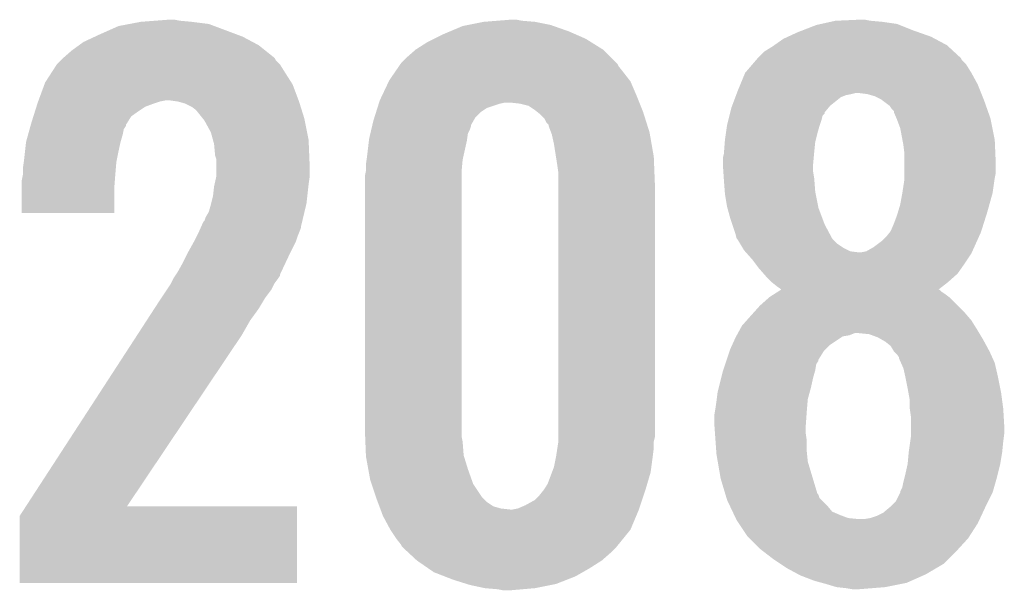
# Model space of a CAD drawing. Extents: x -9 to 122, y -9 to 65.
# Tile 204 of 256: x 95.75 to 98.1, y 25.7 to 27.07. Entities that reach past the tile are written whole.
import ezdxf

# ---------------------------------------------------------------- set-up
doc = ezdxf.new("R2010")
doc.units = 0
doc.layers.add('CLICKER_4_FOR_R7FA4M2A_V100_GTO', color=12, linetype='CONTINUOUS')

msp = doc.modelspace()

# ---------------------------------------------------------------- linework, layer by layer
at = {"layer": 'CLICKER_4_FOR_R7FA4M2A_V100_GTO'}
for points in [[(95.984062, 27.05354), (96.01072, 27.058618), (96.213506, 27.05354), (96.199964, 27.058618)], [(96.01072, 27.058618), (96.0374, 27.0637), (96.199964, 27.058618), (96.15932, 27.0637)], [(96.0374, 27.0637), (96.070418, 27.06624), (96.15932, 27.0637), (96.13138, 27.06624)], [(96.070418, 27.06624), (96.103438, 27.06878), (96.13138, 27.06624), (96.118682, 27.06878)], [(96.807022, 27.05354), (96.81971, 27.056078), (97.025032, 27.05354), (97.01784, 27.056078)], [(96.81971, 27.056078), (96.85782, 27.0637), (97.01784, 27.056078), (96.979742, 27.0637)], [(96.85782, 27.0637), (96.889568, 27.06624), (96.979742, 27.0637), (96.94926, 27.06624)], [(96.889568, 27.06624), (96.921318, 27.06878), (96.94926, 27.06624), (96.936562, 27.06878)], [(97.620182, 27.04338), (97.652842, 27.05608), (97.88398, 27.04338), (97.852228, 27.05608)], [(97.652842, 27.05608), (97.664262, 27.058618), (97.852228, 27.05608), (97.845882, 27.058618)], [(97.664262, 27.058618), (97.687132, 27.0637), (97.845882, 27.058618), (97.81032, 27.0637)], [(97.687132, 27.0637), (97.698562, 27.06624), (97.81032, 27.0637), (97.78238, 27.06624)], [(97.698562, 27.06624), (97.75444, 27.06878), (97.78238, 27.06624), (97.769682, 27.06878)], [(95.927454, 27.02814), (95.93834, 27.03322), (96.281242, 27.02814), (96.267696, 27.03322)], [(95.93834, 27.03322), (95.984062, 27.05354), (96.267696, 27.03322), (96.213506, 27.05354)], [(96.738436, 27.023058), (96.75876, 27.03322), (97.10166, 27.023058), (97.078436, 27.03322)], [(96.75876, 27.03322), (96.776858, 27.04084), (97.078436, 27.03322), (97.061018, 27.04084)], [(96.776858, 27.04084), (96.807022, 27.05354), (97.061018, 27.04084), (97.025032, 27.05354)], [(97.585108, 27.02814), (97.60712, 27.0383), (97.927162, 27.02814), (97.898374, 27.0383)], [(97.60712, 27.0383), (97.620182, 27.04338), (97.898374, 27.0383), (97.88398, 27.04338)], [(95.872298, 26.99512), (95.889762, 27.00782), (96.335214, 26.99512), (96.319338, 27.00782)], [(95.889762, 27.00782), (95.900242, 27.01544), (96.319338, 27.00782), (96.305052, 27.01544)], [(95.900242, 27.01544), (95.927454, 27.02814), (96.305052, 27.01544), (96.281242, 27.02814)], [(96.695262, 26.99766), (96.723202, 27.01544), (97.1423, 26.99766), (97.11385, 27.01544)], [(96.723202, 27.01544), (96.738436, 27.023058), (97.11385, 27.01544), (97.10166, 27.023058)], [(97.548698, 27.00528), (97.552324, 27.007818), (97.96801, 27.00528), (97.96526, 27.007818)], [(97.552324, 27.007818), (97.574102, 27.02306), (97.96526, 27.007818), (97.936686, 27.02306)], [(97.574102, 27.02306), (97.585108, 27.02814), (97.936686, 27.02306), (97.927162, 27.02814)], [(95.85198, 26.97734), (95.872298, 26.99512), (96.357438, 26.97734), (96.335214, 26.99512)], [(96.67494, 26.97988), (96.695258, 26.997658), (97.16008, 26.97988), (97.142302, 26.997658)], [(96.695258, 26.997658), (96.695262, 26.99766), (97.142302, 26.997658), (97.1423, 26.99766)], [(97.513138, 26.97734), (97.528382, 26.99258), (97.998278, 26.97734), (97.981768, 26.99258)], [(97.528382, 26.99258), (97.548698, 27.00528), (97.981768, 26.99258), (97.96801, 27.00528)], [(95.823592, 26.94178), (95.836738, 26.962098), (96.38284, 26.94178), (96.37014, 26.962098)], [(95.836738, 26.962098), (95.836742, 26.962102), (96.37014, 26.962098), (96.370138, 26.962102)], [(95.836742, 26.962102), (95.8469, 26.97226), (96.370138, 26.962102), (96.359982, 26.97226)], [(95.8469, 26.97226), (95.851976, 26.977336), (96.359982, 26.97226), (96.357442, 26.977336)], [(95.851976, 26.977336), (95.85198, 26.97734), (96.357442, 26.977336), (96.357438, 26.97734)], [(96.654462, 26.95702), (96.65795, 26.962096), (97.1804, 26.95702), (97.177862, 26.962096)], [(96.65795, 26.962096), (96.659702, 26.964642), (97.177862, 26.962096), (97.175318, 26.964642)], [(96.659702, 26.964642), (96.67494, 26.97988), (97.175318, 26.964642), (97.16008, 26.97988)], [(97.482662, 26.941782), (97.500074, 26.962098), (98.023678, 26.941782), (98.01098, 26.962098)], [(97.500074, 26.962098), (97.508784, 26.97226), (98.01098, 26.962098), (98.000822, 26.97226)], [(97.508784, 26.97226), (97.513134, 26.977336), (98.000822, 26.97226), (97.998282, 26.977336)], [(97.513134, 26.977336), (97.513138, 26.97734), (97.998282, 26.977336), (97.998278, 26.97734)], [(95.808802, 26.918922), (95.823592, 26.94178), (96.397388, 26.918922), (96.38284, 26.94178)], [(96.631762, 26.924), (96.64573, 26.94432), (97.206364, 26.924), (97.19056, 26.94432)], [(96.64573, 26.94432), (96.654462, 26.95702), (97.19056, 26.94432), (97.1804, 26.95702)], [(97.471154, 26.91384), (97.48266, 26.94178), (98.03892, 26.91384), (98.023678, 26.94178)], [(97.48266, 26.94178), (97.482662, 26.941782), (98.023678, 26.94178), (98.023678, 26.941782)], [(95.792888, 26.87574), (95.80693, 26.913842), (96.41491, 26.87574), (96.40062, 26.913842)], [(95.80693, 26.913842), (95.808802, 26.918922), (96.40062, 26.913842), (96.397388, 26.918922)], [(96.613712, 26.8859), (96.630556, 26.921458), (97.22358, 26.8859), (97.20834, 26.921458)], [(96.630556, 26.921458), (96.631762, 26.924), (97.20834, 26.921458), (97.206364, 26.924)], [(97.46488, 26.8986), (97.471154, 26.91384), (98.045016, 26.8986), (98.03892, 26.91384)], [(97.46107, 26.88844), (97.462022, 26.89098), (97.723962, 26.88844), (97.73666, 26.89098)], [(97.462022, 26.89098), (97.462974, 26.89352), (97.73666, 26.89098), (97.746822, 26.89352)], [(97.462974, 26.89352), (97.46488, 26.8986), (98.047048, 26.89352), (98.045016, 26.8986)], [(97.774762, 26.89098), (97.754438, 26.89352), (98.048064, 26.89098), (98.047048, 26.89352)], [(97.79254, 26.8859), (97.774762, 26.89098), (98.050096, 26.8859), (98.048064, 26.89098)], [(95.787808, 26.860498), (95.790216, 26.86812), (96.047558, 26.860498), (96.06788, 26.86812)], [(95.790216, 26.86812), (95.791018, 26.87066), (96.06788, 26.86812), (96.075502, 26.87066)], [(95.791018, 26.87066), (95.791952, 26.873198), (96.075502, 26.87066), (96.08312, 26.873198)], [(95.791952, 26.873198), (95.792888, 26.87574), (96.08312, 26.873198), (96.095818, 26.87574)], [(96.126284, 26.873202), (96.108518, 26.87574), (96.41586, 26.873202), (96.41491, 26.87574)], [(96.126298, 26.8732), (96.126284, 26.873202), (96.415862, 26.8732), (96.41586, 26.873202)], [(96.144078, 26.868122), (96.126298, 26.8732), (96.417448, 26.868122), (96.415862, 26.8732)], [(96.159318, 26.8605), (96.144078, 26.868122), (96.41983, 26.8605), (96.417448, 26.868122)], [(96.603284, 26.85796), (96.606492, 26.86812), (96.86544, 26.85796), (96.895922, 26.86812)], [(96.606492, 26.86812), (96.607294, 26.87066), (96.895922, 26.86812), (96.908622, 26.87066)], [(96.607294, 26.87066), (96.6089, 26.87574), (97.229678, 26.87066), (97.227646, 26.87574)], [(96.6089, 26.87574), (96.613712, 26.8859), (97.227646, 26.87574), (97.22358, 26.8859)], [(96.94418, 26.86812), (96.921318, 26.87066), (97.230694, 26.86812), (97.229678, 26.87066)], [(96.964504, 26.863038), (96.94418, 26.86812), (97.232726, 26.863038), (97.230694, 26.86812)], [(97.451546, 26.863042), (97.459164, 26.88336), (97.685862, 26.863042), (97.711262, 26.88336)], [(97.459164, 26.88336), (97.46107, 26.88844), (97.711262, 26.88336), (97.723962, 26.88844)], [(97.80778, 26.878278), (97.79254, 26.8859), (98.053146, 26.878278), (98.050096, 26.8859)], [(97.811166, 26.87574), (97.80778, 26.878278), (98.05416, 26.87574), (98.053146, 26.878278)], [(97.828102, 26.863038), (97.811166, 26.87574), (98.058644, 26.863038), (98.05416, 26.87574)], [(95.78059, 26.837636), (95.784602, 26.85034), (96.014538, 26.837636), (96.03232, 26.85034)], [(95.784602, 26.85034), (95.787808, 26.860498), (96.03232, 26.85034), (96.047558, 26.860498)], [(96.169478, 26.852882), (96.159318, 26.8605), (96.42221, 26.852882), (96.41983, 26.8605)], [(96.185736, 26.83256), (96.169478, 26.852882), (96.42856, 26.83256), (96.42221, 26.852882)], [(96.596066, 26.8351), (96.600076, 26.8478), (96.837502, 26.8351), (96.8502, 26.8478)], [(96.600076, 26.8478), (96.603284, 26.85796), (96.8502, 26.8478), (96.86544, 26.85796)], [(96.97974, 26.85288), (96.964504, 26.863038), (97.23679, 26.85288), (97.232726, 26.863038)], [(96.986088, 26.847802), (96.97974, 26.85288), (97.23882, 26.847802), (97.23679, 26.85288)], [(96.99244, 26.84272), (96.986088, 26.847802), (97.240426, 26.84272), (97.23882, 26.847802)], [(97.002602, 26.832556), (96.99244, 26.84272), (97.243636, 26.832556), (97.240426, 26.84272)], [(97.445196, 26.840182), (97.446466, 26.845266), (97.668084, 26.840182), (97.67316, 26.845266)], [(97.446466, 26.845266), (97.447102, 26.847804), (97.67316, 26.845266), (97.673164, 26.847804)], [(97.447102, 26.847804), (97.449642, 26.857962), (97.673164, 26.847804), (97.681628, 26.857962)], [(97.449642, 26.857962), (97.451546, 26.863042), (97.681628, 26.857962), (97.685862, 26.863042)], [(97.833182, 26.855418), (97.828102, 26.863038), (98.061334, 26.855418), (98.058644, 26.863038)], [(97.83826, 26.850334), (97.833182, 26.855418), (98.063128, 26.850334), (98.061334, 26.855418)], [(97.838262, 26.847796), (97.83826, 26.850334), (98.064024, 26.847796), (98.063128, 26.850334)], [(97.844794, 26.832558), (97.838262, 26.847796), (98.0694, 26.832558), (98.064024, 26.847796)], [(95.774366, 26.817316), (95.77578, 26.8224), (96.00184, 26.817316), (96.005016, 26.8224)], [(95.77578, 26.8224), (95.78059, 26.837636), (96.005016, 26.8224), (96.014538, 26.837636)], [(96.1898, 26.827478), (96.185736, 26.83256), (96.429578, 26.827478), (96.42856, 26.83256)], [(96.20504, 26.799542), (96.1898, 26.827478), (96.435164, 26.799542), (96.429578, 26.827478)], [(96.59127, 26.817324), (96.59366, 26.827478), (96.827342, 26.817324), (96.833144, 26.827478)], [(96.59366, 26.827478), (96.596066, 26.8351), (96.833144, 26.827478), (96.837502, 26.8351)], [(97.007682, 26.8224), (97.002602, 26.832556), (97.246842, 26.8224), (97.243636, 26.832556)], [(97.01276, 26.817314), (97.007682, 26.8224), (97.248448, 26.817314), (97.246842, 26.8224)], [(97.43948, 26.81732), (97.442654, 26.83002), (97.661306, 26.81732), (97.665538, 26.83002)], [(97.442654, 26.83002), (97.445196, 26.840182), (97.665538, 26.83002), (97.668084, 26.840182)], [(97.84588, 26.83002), (97.844794, 26.832558), (98.069908, 26.83002), (98.0694, 26.832558)], [(97.8535, 26.809698), (97.84588, 26.83002), (98.073972, 26.809698), (98.069908, 26.83002)], [(95.768018, 26.79446), (95.771544, 26.807158), (95.99422, 26.79446), (95.996758, 26.807158)], [(95.771544, 26.807158), (95.77366, 26.814774), (95.996758, 26.807158), (96.001836, 26.814774)], [(95.77366, 26.814774), (95.774366, 26.817316), (96.001836, 26.814774), (96.00184, 26.817316)], [(96.209892, 26.781758), (96.20504, 26.799542), (96.43872, 26.781758), (96.435164, 26.799542)], [(96.5835, 26.7843), (96.586488, 26.797002), (96.817906, 26.7843), (96.819722, 26.797002)], [(96.586488, 26.797002), (96.588878, 26.807162), (96.819722, 26.797002), (96.8248, 26.807162)], [(96.588878, 26.807162), (96.590672, 26.814784), (96.8248, 26.807162), (96.82734, 26.814784)], [(96.590672, 26.814784), (96.59127, 26.817324), (96.82734, 26.814784), (96.827342, 26.817324)], [(97.012762, 26.814776), (97.01276, 26.817314), (97.24925, 26.814776), (97.248448, 26.817314)], [(97.018476, 26.79954), (97.012762, 26.814776), (97.25406, 26.79954), (97.24925, 26.814776)], [(97.02038, 26.794458), (97.018476, 26.79954), (97.254944, 26.794458), (97.25406, 26.79954)], [(97.4344, 26.78176), (97.436576, 26.797), (97.65157, 26.78176), (97.65538, 26.797)], [(97.436576, 26.797), (97.439116, 26.81478), (97.65538, 26.797), (97.66046, 26.81478)], [(97.439116, 26.81478), (97.43948, 26.81732), (97.66046, 26.81478), (97.661306, 26.81732)], [(97.85874, 26.781758), (97.8535, 26.809698), (98.07956, 26.781758), (98.073972, 26.809698)], [(95.760538, 26.75382), (95.76308, 26.776682), (95.98406, 26.75382), (95.98914, 26.776682)], [(95.76308, 26.776682), (95.768018, 26.79446), (95.98914, 26.776682), (95.99422, 26.79446)], [(96.21266, 26.771602), (96.209892, 26.781758), (96.439144, 26.771602), (96.43872, 26.781758)], [(96.2152, 26.743662), (96.21266, 26.771602), (96.440308, 26.743662), (96.439144, 26.771602)], [(96.57842, 26.74112), (96.582902, 26.77922), (96.808712, 26.74112), (96.81718, 26.77922)], [(96.582902, 26.77922), (96.5835, 26.7843), (96.81718, 26.77922), (96.817906, 26.7843)], [(97.02546, 26.7716), (97.02038, 26.794458), (97.25892, 26.7716), (97.254944, 26.794458)], [(97.030274, 26.741118), (97.02546, 26.7716), (97.26422, 26.741118), (97.25892, 26.7716)], [(97.432054, 26.75128), (97.434008, 26.77668), (97.64776, 26.75128), (97.6503, 26.77668)], [(97.434008, 26.77668), (97.4344, 26.78176), (97.6503, 26.77668), (97.65157, 26.78176)], [(97.86112, 26.76906), (97.85874, 26.781758), (98.080114, 26.76906), (98.07956, 26.781758)], [(95.758, 26.73096), (95.760538, 26.75382), (95.979488, 26.73096), (95.98406, 26.75382)], [(97.42932, 26.738582), (97.43186, 26.748742), (97.646604, 26.738582), (97.647528, 26.748742)], [(97.43186, 26.748742), (97.432054, 26.75128), (97.647528, 26.748742), (97.64776, 26.75128)], [(97.86366, 26.748738), (97.86112, 26.76906), (98.080996, 26.748738), (98.080114, 26.76906)], [(97.86366, 26.72334), (97.86366, 26.748738), (98.0821, 26.72334), (98.080996, 26.748738)], [(95.75546, 26.71318), (95.757636, 26.72842), (95.97771, 26.71318), (95.97898, 26.72842)], [(95.757636, 26.72842), (95.758, 26.73096), (95.97898, 26.72842), (95.979488, 26.73096)], [(96.217738, 26.736042), (96.2152, 26.743662), (96.440626, 26.736042), (96.440308, 26.743662)], [(96.21774, 26.7208), (96.217738, 26.736042), (96.44126, 26.7208), (96.440626, 26.736042)], [(96.57588, 26.72334), (96.57733, 26.7335), (96.806096, 26.72334), (96.80702, 26.7335)], [(96.57733, 26.7335), (96.57842, 26.74112), (96.80702, 26.7335), (96.808712, 26.74112)], [(97.03308, 26.72334), (97.030274, 26.741118), (97.264932, 26.72334), (97.26422, 26.741118)], [(97.42932, 26.72334), (97.42932, 26.738582), (97.64522, 26.72334), (97.646604, 26.738582)], [(95.75546, 26.697942), (95.75546, 26.71318), (95.97644, 26.697942), (95.97771, 26.71318)], [(96.21774, 26.692862), (96.21774, 26.7208), (96.44126, 26.692862), (96.44126, 26.7208)], [(96.57334, 26.695402), (96.57537, 26.70556), (96.80448, 26.695402), (96.80448, 26.70556)], [(96.57537, 26.70556), (96.57588, 26.708102), (96.80448, 26.70556), (96.80471, 26.708102)], [(96.57588, 26.708102), (96.57588, 26.72334), (96.80471, 26.708102), (96.806096, 26.72334)], [(97.03562, 26.705558), (97.03308, 26.72334), (97.265644, 26.705558), (97.264932, 26.72334)], [(97.03562, 26.67762), (97.03562, 26.705558), (97.26676, 26.67762), (97.265644, 26.705558)], [(97.42932, 26.723338), (97.42932, 26.72334), (97.64522, 26.723338), (97.64522, 26.72334)], [(97.430506, 26.705562), (97.42932, 26.723338), (97.64522, 26.705562), (97.64522, 26.723338)], [(97.431522, 26.69032), (97.430506, 26.705562), (97.64776, 26.69032), (97.64522, 26.705562)], [(97.86366, 26.703018), (97.86366, 26.72334), (98.0821, 26.703018), (98.0821, 26.72334)], [(97.86366, 26.69032), (97.86366, 26.703018), (98.07956, 26.69032), (98.0821, 26.703018)], [(95.75292, 26.685242), (95.755458, 26.69794), (95.975462, 26.685242), (95.97644, 26.69794)], [(95.75292, 26.664922), (95.75292, 26.685242), (95.9739, 26.664922), (95.975462, 26.685242)], [(95.755458, 26.69794), (95.75546, 26.697942), (95.97644, 26.69794), (95.97644, 26.697942)], [(96.213788, 26.67508), (96.217738, 26.69286), (96.43872, 26.67508), (96.44126, 26.69286)], [(96.217738, 26.69286), (96.21774, 26.692862), (96.44126, 26.69286), (96.44126, 26.692862)], [(96.57334, 26.08834), (96.57334, 26.695402), (96.80448, 26.08834), (96.80448, 26.695402)], [(97.03562, 26.070558), (97.03562, 26.67762), (97.26676, 26.070558), (97.26676, 26.67762)], [(97.43186, 26.68524), (97.431522, 26.69032), (97.648152, 26.68524), (97.64776, 26.69032)], [(97.43401, 26.6573), (97.43186, 26.68524), (97.6503, 26.6573), (97.648152, 26.68524)], [(97.85858, 26.65476), (97.86366, 26.687778), (98.07448, 26.65476), (98.079196, 26.687778)], [(97.86366, 26.687778), (97.86366, 26.69032), (98.079196, 26.687778), (98.07956, 26.69032)], [(95.75292, 26.606522), (95.75292, 26.664922), (95.973878, 26.606522), (95.9739, 26.664922)], [(96.21012, 26.647142), (96.21266, 26.67), (96.435614, 26.647142), (96.438154, 26.67)], [(96.21266, 26.67), (96.213788, 26.67508), (96.438154, 26.67), (96.43872, 26.67508)], [(97.4344, 26.652218), (97.43401, 26.6573), (97.651318, 26.652218), (97.6503, 26.6573)], [(97.8535, 26.626818), (97.858578, 26.654758), (98.066718, 26.626818), (98.07448, 26.654758)], [(97.858578, 26.654758), (97.85858, 26.65476), (98.07448, 26.654758), (98.07448, 26.65476)], [(96.205674, 26.62936), (96.21012, 26.647142), (96.43364, 26.62936), (96.435614, 26.647142)], [(97.43948, 26.62174), (97.4344, 26.652218), (97.657414, 26.62174), (97.651318, 26.652218)], [(96.19234, 26.596342), (96.199962, 26.60904), (96.425778, 26.596342), (96.428802, 26.60904)], [(96.199962, 26.60904), (96.20504, 26.62682), (96.428802, 26.60904), (96.433034, 26.62682)], [(96.20504, 26.62682), (96.205674, 26.62936), (96.433034, 26.62682), (96.43364, 26.62936)], [(97.440174, 26.619202), (97.43948, 26.62174), (97.65792, 26.619202), (97.657414, 26.62174)], [(97.447102, 26.5938), (97.440174, 26.619202), (97.667446, 26.5938), (97.65792, 26.619202)], [(97.845882, 26.60142), (97.848166, 26.60904), (98.059372, 26.60142), (98.06178, 26.60904)], [(97.848166, 26.60904), (97.8535, 26.626818), (98.06178, 26.60904), (98.066718, 26.626818)], [(95.973878, 26.6065), (95.75292, 26.606522), (95.973878, 26.6065), (95.973878, 26.606522)], [(96.182744, 26.576018), (96.187262, 26.58618), (96.42094, 26.576018), (96.423358, 26.58618)], [(96.187262, 26.58618), (96.1898, 26.588724), (96.423358, 26.58618), (96.423964, 26.588724)], [(96.1898, 26.588724), (96.19234, 26.596342), (96.423964, 26.588724), (96.425778, 26.596342)], [(97.452182, 26.57856), (97.447102, 26.5938), (97.67316, 26.57856), (97.667446, 26.5938)], [(97.83826, 26.5811), (97.845882, 26.60142), (98.052956, 26.5811), (98.059372, 26.60142)], [(96.17202, 26.553162), (96.1771, 26.56332), (96.41332, 26.553162), (96.417382, 26.56332)], [(96.1771, 26.56332), (96.178228, 26.56586), (96.417382, 26.56332), (96.4184, 26.56586)], [(96.178228, 26.56586), (96.181614, 26.573478), (96.4184, 26.56586), (96.420938, 26.573478)], [(96.181614, 26.573478), (96.182744, 26.576018), (96.420938, 26.573478), (96.42094, 26.576018)], [(97.4598, 26.555698), (97.452182, 26.57856), (97.68547, 26.555698), (97.67316, 26.57856)], [(97.82048, 26.55062), (97.828606, 26.56078), (98.041966, 26.55062), (98.04654, 26.56078)], [(97.828606, 26.56078), (97.830638, 26.56332), (98.04654, 26.56078), (98.047342, 26.56332)], [(97.830638, 26.56332), (97.83826, 26.5811), (98.047342, 26.56332), (98.052956, 26.5811)], [(96.1517, 26.51506), (96.1644, 26.53792), (96.39681, 26.51506), (96.40824, 26.53792)], [(96.1644, 26.53792), (96.17202, 26.553162), (96.40824, 26.53792), (96.41332, 26.553162)], [(97.462338, 26.545546), (97.4598, 26.555698), (97.690936, 26.545546), (97.68547, 26.555698)], [(97.462342, 26.545542), (97.462338, 26.545546), (97.690938, 26.545542), (97.690936, 26.545546)], [(97.464878, 26.543002), (97.462342, 26.545542), (97.693478, 26.543002), (97.690938, 26.545542)], [(97.470974, 26.532842), (97.464878, 26.543002), (97.703638, 26.532842), (97.693478, 26.543002)], [(97.789998, 26.525218), (97.810318, 26.54046), (98.030536, 26.525218), (98.037394, 26.54046)], [(97.810318, 26.54046), (97.82048, 26.55062), (98.037394, 26.54046), (98.041966, 26.55062)], [(96.14535, 26.50236), (96.1517, 26.51506), (96.39046, 26.50236), (96.39681, 26.51506)], [(97.47707, 26.522682), (97.470974, 26.532842), (97.718878, 26.522682), (97.703638, 26.532842)], [(97.480118, 26.517602), (97.47707, 26.522682), (97.729038, 26.517602), (97.718878, 26.522682)], [(97.482376, 26.515062), (97.480118, 26.517602), (97.734118, 26.515062), (97.729038, 26.517602)], [(97.484636, 26.51252), (97.482376, 26.515062), (97.75444, 26.51252), (97.734118, 26.515062)], [(97.759518, 26.51252), (97.772216, 26.515058), (98.02482, 26.51252), (98.025964, 26.515058)], [(97.772216, 26.515058), (97.789998, 26.525218), (98.025964, 26.515058), (98.030536, 26.525218)], [(96.126298, 26.466798), (96.139, 26.48966), (96.373726, 26.466798), (96.384484, 26.48966)], [(96.139, 26.48966), (96.14535, 26.50236), (96.384484, 26.48966), (96.39046, 26.50236)], [(97.486896, 26.509978), (97.484636, 26.51252), (98.023678, 26.509978), (98.02482, 26.51252)], [(97.50044, 26.49474), (97.486896, 26.509978), (98.013518, 26.49474), (98.023678, 26.509978)], [(97.506156, 26.48712), (97.50044, 26.49474), (98.00844, 26.48712), (98.013518, 26.49474)], [(96.121216, 26.459176), (96.126298, 26.466798), (96.37014, 26.459176), (96.373726, 26.466798)], [(97.51568, 26.474418), (97.506156, 26.48712), (97.999546, 26.474418), (98.00844, 26.48712)], [(97.526792, 26.46172), (97.51568, 26.474418), (97.990658, 26.46172), (97.999546, 26.474418)], [(96.109788, 26.438858), (96.11487, 26.44902), (96.35744, 26.438858), (96.36506, 26.44902)], [(96.11487, 26.44902), (96.116142, 26.451562), (96.36506, 26.44902), (96.366754, 26.451562)], [(96.116142, 26.451562), (96.119522, 26.456634), (96.366754, 26.451562), (96.370136, 26.456634)], [(96.119522, 26.456634), (96.121216, 26.459176), (96.370136, 26.456634), (96.37014, 26.459176)], [(97.53346, 26.4541), (97.526792, 26.46172), (97.982086, 26.4541), (97.990658, 26.46172)], [(97.546158, 26.441402), (97.53346, 26.4541), (97.967802, 26.441402), (97.982086, 26.4541)], [(96.086504, 26.403298), (96.100052, 26.42362), (96.334578, 26.403298), (96.349818, 26.42362)], [(96.100052, 26.42362), (96.10852, 26.436322), (96.349818, 26.42362), (96.35617, 26.436322)], [(96.10852, 26.436322), (96.109788, 26.438858), (96.35617, 26.436322), (96.35744, 26.438858)], [(97.54616, 26.4414), (97.546158, 26.441402), (97.967798, 26.4414), (97.967802, 26.441402)], [(97.55886, 26.43124), (97.54616, 26.4414), (97.954772, 26.43124), (97.967798, 26.4414)], [(97.553032, 26.41346), (97.561, 26.41854), (97.96018, 26.41346), (97.95256, 26.41854)], [(97.56648, 26.42616), (97.55886, 26.43124), (97.94826, 26.42616), (97.954772, 26.43124)], [(97.561, 26.41854), (97.568958, 26.423614), (97.95256, 26.41854), (97.947486, 26.423614)], [(97.569, 26.42364), (97.56648, 26.42616), (97.945028, 26.42364), (97.94826, 26.42616)], [(97.568958, 26.423614), (97.568968, 26.42362), (97.947486, 26.423614), (97.945004, 26.42362)], [(97.568968, 26.42362), (97.569, 26.42364), (97.945004, 26.42362), (97.945028, 26.42364)], [(96.07804, 26.3906), (96.086504, 26.403298), (96.32696, 26.3906), (96.334578, 26.403298)], [(97.51822, 26.38552), (97.541078, 26.405838), (97.99066, 26.38552), (97.97034, 26.405838)], [(97.541078, 26.405838), (97.541082, 26.40584), (97.97034, 26.405838), (97.970338, 26.40584)], [(97.541082, 26.40584), (97.553032, 26.41346), (97.970338, 26.40584), (97.96018, 26.41346)], [(96.051624, 26.34996), (96.069786, 26.377902), (96.299018, 26.34996), (96.319342, 26.377902)], [(96.069786, 26.377902), (96.07804, 26.3906), (96.319342, 26.377902), (96.32696, 26.3906)], [(97.502218, 26.36774), (97.51822, 26.38552), (98.00844, 26.36774), (97.99066, 26.38552)], [(96.02851, 26.3144), (96.051624, 26.34996), (96.2787, 26.3144), (96.299018, 26.34996)], [(97.475042, 26.33726), (97.486328, 26.349958), (98.031618, 26.33726), (98.02368, 26.349958)], [(97.486328, 26.349958), (97.49536, 26.36012), (98.02368, 26.349958), (98.014972, 26.36012)], [(97.49536, 26.36012), (97.502218, 26.36774), (98.014972, 26.36012), (98.00844, 26.36774)], [(97.465342, 26.31948), (97.470884, 26.32964), (98.042476, 26.31948), (98.03638, 26.32964)], [(97.470884, 26.32964), (97.475042, 26.33726), (98.03638, 26.32964), (98.031618, 26.33726)], [(95.7627, 25.90546), (96.02851, 26.3144), (96.004422, 25.90546), (96.2787, 26.3144)], [(97.451718, 26.29154), (97.4598, 26.30932), (97.68586, 26.29154), (97.71253, 26.30932)], [(97.4598, 26.30932), (97.461184, 26.31186), (97.71253, 26.30932), (97.716342, 26.31186)], [(97.461184, 26.31186), (97.462572, 26.314402), (97.716342, 26.31186), (97.731582, 26.314402)], [(97.462572, 26.314402), (97.465342, 26.31948), (97.731582, 26.314402), (97.744284, 26.31948)], [(97.779844, 26.316938), (97.75444, 26.31948), (98.044002, 26.316938), (98.042476, 26.31948)], [(97.800162, 26.30932), (97.779844, 26.316938), (98.048572, 26.30932), (98.044002, 26.316938)], [(97.80905, 26.30424), (97.800162, 26.30932), (98.05162, 26.30424), (98.048572, 26.30932)], [(97.817938, 26.29916), (97.80905, 26.30424), (98.054392, 26.29916), (98.05162, 26.30424)], [(97.445406, 26.276302), (97.4471, 26.28138), (97.670622, 26.276302), (97.6757, 26.28138)], [(97.4471, 26.28138), (97.451718, 26.29154), (97.6757, 26.28138), (97.68586, 26.29154)], [(97.830642, 26.288996), (97.817938, 26.29916), (98.059936, 26.288996), (98.054392, 26.29916)], [(97.83826, 26.276302), (97.830642, 26.288996), (98.06686, 26.276302), (98.059936, 26.288996)], [(97.437788, 26.253444), (97.438634, 26.255984), (97.65792, 26.253444), (97.657924, 26.255984)], [(97.438634, 26.255984), (97.445406, 26.276302), (97.657924, 26.255984), (97.670622, 26.276302)], [(97.838262, 26.276298), (97.83826, 26.276302), (98.066862, 26.276298), (98.06686, 26.276302)], [(97.84588, 26.26868), (97.838262, 26.276298), (98.070326, 26.26868), (98.066862, 26.276298)], [(97.85096, 26.261056), (97.84588, 26.26868), (98.07379, 26.261056), (98.070326, 26.26868)], [(97.850962, 26.258516), (97.85096, 26.261056), (98.074944, 26.258516), (98.07379, 26.261056)], [(97.855478, 26.248358), (97.850962, 26.258516), (98.07956, 26.248358), (98.074944, 26.258516)], [(97.42932, 26.228038), (97.430166, 26.23058), (97.649572, 26.228038), (97.6503, 26.23058)], [(97.430166, 26.23058), (97.435248, 26.245824), (97.6503, 26.23058), (97.652844, 26.245824)], [(97.435248, 26.245824), (97.437788, 26.253444), (97.652844, 26.245824), (97.65792, 26.253444)], [(97.86112, 26.235658), (97.855478, 26.248358), (98.082492, 26.235658), (98.07956, 26.248358)], [(97.865636, 26.21534), (97.86112, 26.235658), (98.08718, 26.21534), (98.082492, 26.235658)], [(97.419794, 26.189938), (97.42551, 26.2128), (97.64014, 26.189938), (97.64522, 26.2128)], [(97.42551, 26.2128), (97.42932, 26.228038), (97.64522, 26.2128), (97.649572, 26.228038)], [(97.8662, 26.2128), (97.865636, 26.21534), (98.087688, 26.2128), (98.08718, 26.21534)], [(97.87128, 26.1874), (97.8662, 26.2128), (98.092768, 26.1874), (98.087688, 26.2128)], [(97.41662, 26.17724), (97.419794, 26.189938), (97.636676, 26.17724), (97.64014, 26.189938)], [(97.873128, 26.17724), (97.87128, 26.1874), (98.0948, 26.17724), (98.092768, 26.1874)], [(97.41408, 26.15692), (97.414714, 26.162002), (97.632096, 26.15692), (97.63252, 26.162002)], [(97.414714, 26.162002), (97.41662, 26.17724), (97.63252, 26.162002), (97.636676, 26.17724)], [(97.87636, 26.159458), (97.873128, 26.17724), (98.097172, 26.159458), (98.0948, 26.17724)], [(97.87636, 26.13914), (97.87636, 26.159458), (98.09988, 26.13914), (98.097172, 26.159458)], [(97.410268, 26.13152), (97.41154, 26.13914), (97.62998, 26.13152), (97.630614, 26.13914)], [(97.41154, 26.13914), (97.41408, 26.15692), (97.630614, 26.13914), (97.632096, 26.15692)], [(97.8789, 26.121358), (97.87636, 26.13914), (98.100928, 26.121358), (98.09988, 26.13914)], [(97.409, 26.123902), (97.410268, 26.13152), (97.629434, 26.123902), (97.62998, 26.13152)], [(97.409, 26.101038), (97.409, 26.123902), (97.627802, 26.101038), (97.629434, 26.123902)], [(97.8789, 26.095962), (97.8789, 26.121358), (98.10242, 26.095962), (98.100928, 26.121358)], [(97.409364, 26.09596), (97.409, 26.101038), (97.62744, 26.09596), (97.627802, 26.101038)], [(97.410452, 26.080722), (97.409364, 26.09596), (97.62744, 26.080722), (97.62744, 26.09596)], [(97.8789, 26.08072), (97.8789, 26.095962), (98.10242, 26.08072), (98.10242, 26.095962)], [(96.57395, 26.073102), (96.57334, 26.08834), (96.80448, 26.073102), (96.80448, 26.08834)], [(96.574458, 26.060402), (96.57395, 26.073102), (96.80702, 26.060402), (96.80448, 26.073102)], [(97.03562, 26.060398), (97.03562, 26.070558), (97.26422, 26.060398), (97.26676, 26.070558)], [(97.411722, 26.06294), (97.410452, 26.080722), (97.62998, 26.06294), (97.62744, 26.080722)], [(97.877448, 26.0604), (97.8789, 26.07056), (98.09988, 26.0604), (98.10115, 26.07056)], [(97.8789, 26.07056), (97.8789, 26.08072), (98.10115, 26.07056), (98.10242, 26.08072)], [(96.57578, 26.027382), (96.574458, 26.060402), (96.80956, 26.027382), (96.80702, 26.060402)], [(97.03054, 26.02484), (97.033666, 26.04516), (97.26168, 26.02484), (97.26422, 26.04516)], [(97.033666, 26.04516), (97.03562, 26.057858), (97.26422, 26.04516), (97.26422, 26.057858)], [(97.03562, 26.057858), (97.03562, 26.060398), (97.26422, 26.057858), (97.26422, 26.060398)], [(97.413536, 26.037538), (97.411722, 26.06294), (97.62998, 26.037538), (97.62998, 26.06294)], [(97.87382, 26.035), (97.877448, 26.0604), (98.09734, 26.035), (98.09988, 26.0604)], [(96.57588, 26.024842), (96.57578, 26.027382), (96.810342, 26.024842), (96.80956, 26.027382)], [(96.581422, 25.99436), (96.57588, 26.024842), (96.81972, 25.99436), (96.810342, 26.024842)], [(97.025458, 25.999438), (97.03054, 26.02484), (97.258292, 25.999438), (97.26168, 26.02484)], [(97.41408, 26.02992), (97.413536, 26.037538), (97.630742, 26.02992), (97.62998, 26.037538)], [(97.417172, 26.012142), (97.41408, 26.02992), (97.63252, 26.012142), (97.630742, 26.02992)], [(97.87128, 26.00706), (97.87382, 26.035), (98.092682, 26.00706), (98.09734, 26.035)], [(97.020694, 25.986738), (97.025458, 25.999438), (97.2566, 25.986738), (97.258292, 25.999438)], [(97.42424, 25.9715), (97.417172, 26.012142), (97.644712, 25.9715), (97.63252, 26.012142)], [(97.8662, 25.9842), (97.870714, 26.00452), (98.08718, 25.9842), (98.09226, 26.00452)], [(97.870714, 26.00452), (97.87128, 26.00706), (98.09226, 26.00452), (98.092682, 26.00706)], [(96.58604, 25.96896), (96.581422, 25.99436), (96.828792, 25.96896), (96.81972, 25.99436)], [(97.010218, 25.958798), (97.020694, 25.986738), (97.24838, 25.958798), (97.2566, 25.986738)], [(97.434906, 25.935944), (97.42424, 25.9715), (97.655378, 25.935944), (97.644712, 25.9715)], [(97.86112, 25.96388), (97.86366, 25.97404), (98.081736, 25.96388), (98.08464, 25.97404)], [(97.86366, 25.97404), (97.8662, 25.9842), (98.08464, 25.97404), (98.08718, 25.9842)], [(96.589426, 25.958802), (96.58604, 25.96896), (96.83242, 25.958802), (96.828792, 25.96896)], [(96.599588, 25.92832), (96.589426, 25.958802), (96.85274, 25.92832), (96.83242, 25.958802)], [(97.00006, 25.94356), (97.010218, 25.958798), (97.2439, 25.94356), (97.24838, 25.958798)], [(97.8535, 25.941016), (97.858578, 25.951178), (98.075204, 25.941016), (98.078108, 25.951178)], [(97.858578, 25.951178), (97.86112, 25.96388), (98.078108, 25.951178), (98.081736, 25.96388)], [(96.60128, 25.92324), (96.599588, 25.92832), (96.85782, 25.92324), (96.85274, 25.92832)], [(96.979738, 25.920698), (96.9899, 25.93086), (97.236278, 25.920698), (97.239666, 25.93086)], [(96.9899, 25.93086), (97.00006, 25.94356), (97.239666, 25.93086), (97.2439, 25.94356)], [(97.43567, 25.933402), (97.434906, 25.935944), (97.657916, 25.933402), (97.655378, 25.935944)], [(97.437954, 25.925784), (97.43567, 25.933402), (97.66046, 25.925784), (97.657916, 25.933402)], [(97.439478, 25.920702), (97.437954, 25.925784), (97.665542, 25.920702), (97.66046, 25.925784)], [(97.843338, 25.91816), (97.853498, 25.938476), (98.06432, 25.91816), (98.074478, 25.938476)], [(97.853498, 25.93848), (97.8535, 25.941016), (98.07448, 25.93848), (98.075204, 25.941016)], [(97.853498, 25.938476), (97.853498, 25.93848), (98.074478, 25.938476), (98.07448, 25.93848)], [(95.747844, 25.882604), (95.762686, 25.905438), (96.410776, 25.882604), (96.41078, 25.905438)], [(95.762686, 25.905438), (95.7627, 25.90546), (96.41078, 25.905438), (96.004422, 25.90546)], [(96.604138, 25.915622), (96.60128, 25.92324), (96.865438, 25.915622), (96.85782, 25.92324)], [(96.607948, 25.905462), (96.604138, 25.915622), (96.880676, 25.905462), (96.865438, 25.915622)], [(96.609854, 25.90038), (96.607948, 25.905462), (96.898458, 25.90038), (96.880676, 25.905462)], [(96.610806, 25.89784), (96.609854, 25.90038), (96.92132, 25.89784), (96.898458, 25.90038)], [(96.926408, 25.897842), (96.939098, 25.90038), (97.22866, 25.897842), (97.229506, 25.90038)], [(96.939098, 25.90038), (96.95688, 25.908), (97.229506, 25.90038), (97.232046, 25.908)], [(96.95688, 25.908), (96.979738, 25.920698), (97.232046, 25.908), (97.236278, 25.920698)], [(97.445496, 25.907998), (97.439478, 25.920702), (97.678242, 25.907998), (97.665542, 25.920702)], [(97.452714, 25.892764), (97.445496, 25.907998), (97.690938, 25.892764), (97.678242, 25.907998)], [(97.812856, 25.890218), (97.8281, 25.90292), (98.05077, 25.890218), (98.0567, 25.90292)], [(97.8281, 25.90292), (97.843338, 25.91816), (98.0567, 25.90292), (98.06432, 25.91816)], [(95.74784, 25.722602), (95.747844, 25.882604), (96.410758, 25.722602), (96.410776, 25.882604)], [(96.61652, 25.8826), (96.610806, 25.89784), (97.22224, 25.8826), (97.228658, 25.89784)], [(96.634302, 25.84958), (96.61652, 25.8826), (97.208338, 25.84958), (97.22224, 25.8826)], [(96.926398, 25.89784), (96.926408, 25.897842), (97.228658, 25.89784), (97.22866, 25.897842)], [(97.456324, 25.88514), (97.452714, 25.892764), (97.70872, 25.88514), (97.690938, 25.892764)], [(97.459934, 25.877522), (97.456324, 25.88514), (97.729036, 25.877522), (97.70872, 25.88514)], [(97.461138, 25.87498), (97.459934, 25.877522), (97.75444, 25.87498), (97.729036, 25.877522)], [(97.767138, 25.87498), (97.78238, 25.87752), (98.043658, 25.87498), (98.044844, 25.87752)], [(97.78238, 25.87752), (97.797618, 25.8826), (98.044844, 25.87752), (98.047216, 25.8826)], [(97.797618, 25.8826), (97.812856, 25.890218), (98.047216, 25.8826), (98.05077, 25.890218)], [(97.46234, 25.87244), (97.461138, 25.87498), (98.042474, 25.87244), (98.043658, 25.87498)], [(97.46742, 25.86482), (97.46234, 25.87244), (98.038918, 25.86482), (98.042474, 25.87244)], [(97.48774, 25.83434), (97.46742, 25.86482), (98.019324, 25.83434), (98.038918, 25.86482)], [(96.634302, 25.849578), (96.634302, 25.84958), (97.208336, 25.849578), (97.208338, 25.84958)], [(96.64954, 25.82672), (96.634302, 25.849578), (97.189764, 25.82672), (97.208336, 25.849578)], [(97.492824, 25.829258), (97.48774, 25.83434), (98.016058, 25.829258), (98.019324, 25.83434)], [(96.6597, 25.81402), (96.64954, 25.82672), (97.179446, 25.81402), (97.189764, 25.82672)], [(96.662238, 25.808944), (96.6597, 25.81402), (97.175322, 25.808944), (97.179446, 25.81402)], [(96.662244, 25.80894), (96.662238, 25.808944), (97.17532, 25.80894), (97.175322, 25.808944)], [(96.678654, 25.7937), (96.662244, 25.80894), (97.16008, 25.7937), (97.17532, 25.80894)], [(97.51822, 25.803862), (97.492824, 25.829258), (97.992778, 25.803862), (98.016058, 25.829258)], [(96.697798, 25.775922), (96.678654, 25.7937), (97.13976, 25.775922), (97.16008, 25.7937)], [(97.524828, 25.79878), (97.51822, 25.803862), (97.98812, 25.79878), (97.992778, 25.803862)], [(97.55124, 25.77846), (97.524828, 25.79878), (97.9678, 25.77846), (97.98812, 25.79878)], [(96.697802, 25.77592), (96.697798, 25.775922), (97.139758, 25.77592), (97.13976, 25.775922)], [(96.72366, 25.758142), (96.697802, 25.77592), (97.11182, 25.758142), (97.139758, 25.77592)], [(97.566484, 25.768298), (97.55124, 25.77846), (97.957638, 25.768298), (97.9678, 25.77846)], [(97.58172, 25.75814), (97.566484, 25.768298), (97.940368, 25.75814), (97.957638, 25.768298)], [(96.738438, 25.747982), (96.72366, 25.758142), (97.09404, 25.747982), (97.11182, 25.758142)], [(96.764566, 25.73782), (96.738438, 25.747982), (97.07626, 25.73782), (97.09404, 25.747982)], [(96.78416, 25.730198), (96.764566, 25.73782), (97.056658, 25.730198), (97.07626, 25.73782)], [(97.610022, 25.7429), (97.58172, 25.75814), (97.914458, 25.7429), (97.940368, 25.75814)], [(97.614738, 25.74036), (97.610022, 25.7429), (97.908742, 25.74036), (97.914458, 25.7429)], [(97.647758, 25.727662), (97.614738, 25.74036), (97.880172, 25.727662), (97.908742, 25.74036)], [(96.410758, 25.72258), (95.74784, 25.722602), (96.410758, 25.72258), (96.410758, 25.722602)], [(96.816674, 25.72004), (96.78416, 25.730198), (97.030538, 25.72004), (97.056658, 25.730198)], [(96.824802, 25.7175), (96.816674, 25.72004), (97.017838, 25.7175), (97.030538, 25.72004)], [(96.860358, 25.70988), (96.824802, 25.7175), (96.97974, 25.70988), (97.017838, 25.7175)], [(97.66639, 25.72258), (97.647758, 25.727662), (97.868738, 25.72258), (97.880172, 25.727662)], [(97.6757, 25.72004), (97.66639, 25.72258), (97.856038, 25.72004), (97.868738, 25.72258)], [(97.701098, 25.71242), (97.6757, 25.72004), (97.81794, 25.71242), (97.856038, 25.72004)], [(97.723962, 25.70988), (97.701098, 25.71242), (97.78619, 25.70988), (97.81794, 25.71242)], [(96.89084, 25.70734), (96.860358, 25.70988), (96.95053, 25.70734), (96.97974, 25.70988)], [(96.903538, 25.7048), (96.89084, 25.70734), (96.921322, 25.7048), (96.95053, 25.70734)], [(97.739198, 25.70734), (97.723962, 25.70988), (97.754442, 25.70734), (97.78619, 25.70988)]]:
    msp.add_solid(points, dxfattribs=at)

doc.saveas('drawing.dxf')
